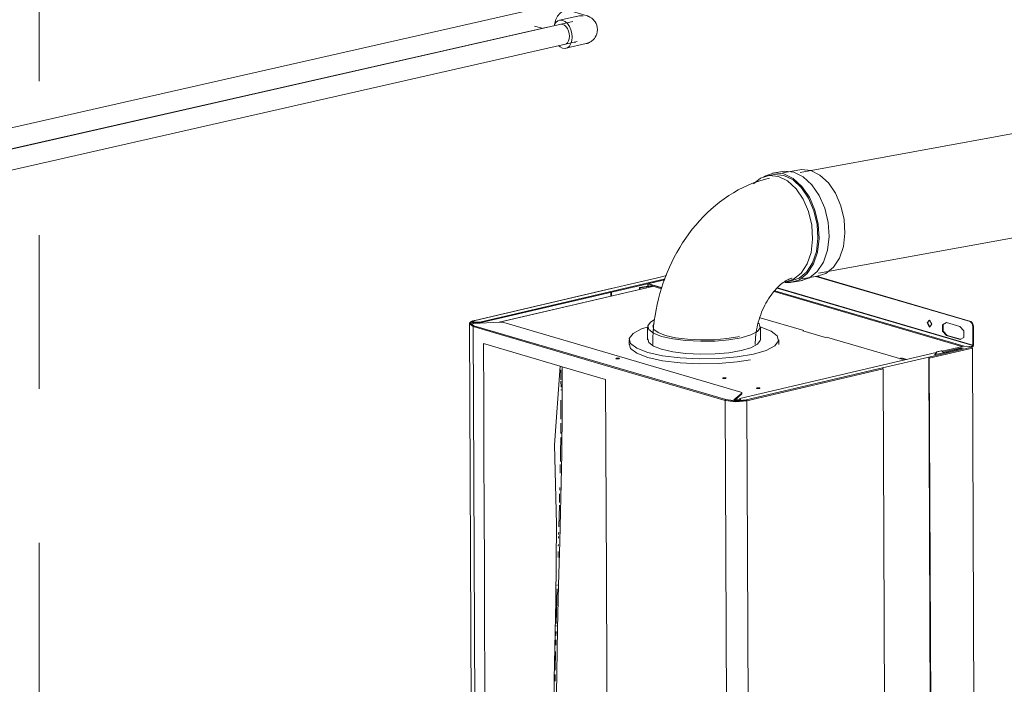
# Model space of a CAD drawing. Header units: millimetres. Extents: x 37081 to 77972, y -4495 to 22354.
# Tile 91 of 109: x 63711 to 64672, y 15616 to 16264. Entities that reach past the tile are written whole.
import ezdxf

# ---------------------------------------------------------------- set-up
doc = ezdxf.new("R2010")
doc.units = ezdxf.units.MM
doc.linetypes.add('ADSK_Скрыто', pattern=[300, 150, -150])
for name, color, linetype, lineweight in [('G-____-____-SYMB', 111, 'ADSK_Скрыто', 20), ('G-XREF-____-OTLN', 8, 'Continuous', 9), ('M-EQPM-____-OTLN', 50, 'Continuous', 20), ('P-PIPE-____-OTLN', 3, 'Continuous', 20)]:
    doc.layers.add(name, color=color, linetype=linetype, lineweight=lineweight)

# ---------------------------------------------------------------- blocks, each defined once
blk = doc.blocks.new('ADSK_Полипропилен_Отвод - Универсальный-V168-_3D_ копия 2 копия 1')
at = {"layer": 'P-PIPE-____-OTLN', "color": 220}
for p, q in [((5635.69, 16267.45), (5618.18, 16272.59)), ((5625.12, 16266.87), (5608.75, 16263.16)), ((5610.14, 16259.34), (5611.85, 16259.17)), ((5614.95, 16235.85), (5634.85, 16240.37)), ((5623.39, 16241.88), (5624.34, 16241.6))]:
    blk.add_line(p, q, dxfattribs=at)
for points in [[(5603.84, 16258.77, 0), (5604.09, 16260.35, 0), (5605.14, 16263.85, 0), (5606.81, 16267.03, 0), (5608.99, 16269.68, 0), (5611.52, 16271.6, 0), (5614.24, 16272.68, 0), (5616.96, 16272.84, 0), (5619.1, 16272.25, 0)], [(5621.1, 16246.79, 0), (5620.78, 16250.39, 0), (5619.86, 16253.92, 0), (5618.39, 16257.15, 0), (5616.47, 16259.86, 0), (5614.24, 16261.87, 0), (5611.85, 16263.03, 0), (5609.46, 16263.27, 0), (5607.23, 16262.57, 0), (5605.31, 16260.99, 0), (5603.84, 16258.62, 0), (5603.55, 16257.91, 0)], [(5624.23, 16266.65, 0), (5627.95, 16267.36, 0), (5631.75, 16267.55, 0)], [(5635.69, 16267.45, 0), (5635.99, 16267.36, 0), (5636.32, 16267.25, 0), (5636.67, 16267.13, 0), (5637.06, 16266.97, 0), (5637.48, 16266.79, 0), (5637.94, 16266.57, 0), (5638.45, 16266.31, 0), (5639.02, 16265.98, 0), (5639.64, 16265.59, 0), (5640.32, 16265.09, 0), (5641.07, 16264.47, 0), (5641.87, 16263.69, 0), (5642.72, 16262.71, 0), (5643.58, 16261.5, 0), (5644.4, 16260.01, 0), (5645.09, 16258.25, 0), (5645.57, 16256.25, 0), (5645.75, 16254.1, 0), (5645.59, 16251.96, 0), (5645.14, 16249.94, 0), (5644.46, 16248.16, 0), (5643.65, 16246.65, 0), (5642.79, 16245.41, 0), (5641.94, 16244.42, 0), (5641.13, 16243.63, 0), (5640.38, 16243, 0), (5639.69, 16242.49, 0), (5639.06, 16242.08, 0), (5638.5, 16241.76, 0), (5637.98, 16241.49, 0), (5637.52, 16241.26, 0), (5637.09, 16241.08, 0), (5636.7, 16240.93, 0), (5636.34, 16240.8, 0), (5636.01, 16240.69, 0), (5635.71, 16240.59, 0), (5635.43, 16240.51, 0), (5635.16, 16240.44, 0), (5634.91, 16240.38, 0), (5634.85, 16240.37, 0)], [(5611.85, 16259.17, 0), (5613.56, 16258.33, 0), (5615.15, 16256.9, 0), (5616.52, 16254.97, 0), (5617.57, 16252.66, 0), (5618.23, 16250.13, 0), (5618.46, 16247.57, 0), (5618.23, 16245.13, 0), (5617.57, 16243, 0), (5616.52, 16241.3, 0), (5615.15, 16240.17, 0), (5613.56, 16239.67, 0)], [(5607.88, 16238.45, 0), (5609.46, 16237.14, 0), (5611.85, 16235.98, 0), (5614.24, 16235.74, 0), (5616.47, 16236.43, 0), (5618.39, 16238.02, 0), (5619.86, 16240.39, 0), (5620.78, 16243.38, 0), (5621.1, 16246.79, 0)]]:
    blk.add_polyline3d(points, dxfattribs=at)
blk = doc.blocks.new('City Class FR - City Class F_iam-1595380-_3D_ копия 2 копия 1')
at = {"layer": 'G-XREF-____-OTLN'}
for p, q in [((5704.44, 16012.21), (5659.39, 16001.69)), ((5704.44, 16012.21), (5704.24, 16012.21)), ((5713.04, 16014.27), (5704.26, 16012.22)), ((5704.44, 16012.21), (5713.02, 16014.22)), ((6009.31, 15969.37), (5858.75, 16013.47)), ((6009.91, 15969.51), (5859.42, 16013.59)), ((5531.1, 15968.86), (5711.72, 16011.06)), ((5711.37, 16010.21), (5531.1, 15968.08)), ((5699.39, 16003.62), (5549.94, 15968.7)), ((5550.26, 15968.72), (5699.61, 16003.62)), ((5686.95, 16002.63), (5697.69, 16004.19)), ((5686.96, 16000.66), (5686.95, 16002.63)), ((5686.95, 16002.63), (5687.33, 16002.45)), ((5687.33, 16002.45), (5698.07, 16004)), ((5687.34, 16000.75), (5687.33, 16002.45)), ((5695, 16006.34), (5695.02, 16003.56)), ((5695.25, 16006.17), (5695.01, 16006.36)), ((5707.28, 16002.65), (5695.25, 16006.17)), ((5695.25, 16006.17), (5695.26, 16003.6)), ((5695.85, 16006.31), (5707.88, 16002.79)), ((5711.28, 16009.99), (5695.87, 16006.39)), ((5698.07, 16004), (5698.08, 16003.26)), ((5699.61, 16003.62), (5698.32, 16003.99)), ((5698.32, 16003.99), (5698.32, 16003.31)), ((5708.27, 16001.39), (5698.92, 16004.13)), ((5698.92, 16003.46), (5698.92, 16004.13)), ((5699.14, 16003.47), (5699.61, 16003.62)), ((5707.88, 16002.79), (5707.28, 16002.65)), ((5708.54, 16001.92), (5707.28, 16002.65)), ((5707.88, 16002.79), (5708.63, 16002.41)), ((5821.22, 16002.09), (6011.97, 15946.21)), ((5821.37, 16002.25), (6012.04, 15946.4)), ((5659.21, 16001.69), (5526.32, 15970.64)), ((5659.39, 16001.69), (5526.5, 15970.63)), ((5658.84, 15997.93), (5658.85, 15994.09)), ((5659.39, 16001.69), (5659.02, 16001.57)), ((5659.33, 15998.05), (5659.35, 15994.21)), ((6001.22, 15945.09), (5818.23, 15998.69)), ((5818.95, 15999.52), (6003.56, 15945.44)), ((5804.42, 15973.23), (5847.05, 15960.74)), ((5520.88, 15967.05), (5523.71, 15292.89)), ((5522.49, 15968.83), (5521.71, 15968.34)), ((5521.74, 15967.27), (5521.9, 15967.63)), ((5524.37, 15964.89), (5521.9, 15966.44)), ((5521.92, 15966.63), (5524.29, 15965.03)), ((5523.22, 15968.7), (5524.49, 15969.24)), ((5524.4, 15969.14), (5523.22, 15968.61)), ((5525.23, 15968.53), (5523.89, 15967.96)), ((5524.62, 15964.48), (5653.73, 15926.66)), ((5524.62, 15964.48), (5527.45, 15290.33)), ((5550.67, 15968.74), (5524.79, 15967.5)), ((5525.22, 15965.4), (5654.33, 15927.58)), ((5525.23, 15969.3), (5531.1, 15968.86)), ((5525.23, 15968.53), (5525.23, 15969.3)), ((5531.1, 15968.08), (5525.23, 15968.53)), ((5526.51, 15967.58), (5526.51, 15968.43)), ((5531.1, 15968.08), (5531.1, 15968.86)), ((5785.67, 15900.65), (5554.34, 15968.41)), ((5968.02, 15968.28), (5968.6, 15970.37)), ((5970.05, 15964.35), (5968.02, 15968.28)), ((5986.22, 15968.42), (5999.43, 15964.55)), ((6009.91, 15969.51), (6009.31, 15969.37)), ((6011.97, 15964.74), (6012.57, 15964.88)), ((6011.97, 15964.74), (6012.04, 15946.4)), ((6012.64, 15946.54), (6012.57, 15964.88)), ((5847.05, 15960.74), (5846.15, 15960.53)), ((5846.15, 15960.53), (5868.21, 15954.07)), ((5868.21, 15954.07), (5869.11, 15954.28)), ((5869.11, 15954.28), (5945.09, 15932.03)), ((5986.27, 15955.87), (5986.88, 15956.01)), ((5999.49, 15952), (5986.27, 15955.87)), ((5999.86, 15952.21), (5986.88, 15956.01)), ((5968.92, 15934.74), (6010.96, 15944.57)), ((6001.79, 15945.28), (5982.01, 15940.65)), ((6009.18, 15945.09), (6008.85, 15945.18)), ((6010.96, 15944.57), (6009.18, 15945.09)), ((6011.97, 15946.21), (6010.44, 15944.72)), ((6011.09, 15944.45), (6012.27, 15945.61)), ((6012.27, 15945.61), (6011.57, 15945.82)), ((5976.28, 15939.31), (5784.75, 15894.56)), ((5923.87, 15924.21), (5968.92, 15934.74)), ((5968.92, 15934.74), (5971.75, 15259.04)), ((6011.49, 15943.64), (5969.45, 15933.81)), ((5974.42, 15937.4), (5975.24, 15937.59)), ((5975.41, 15937.11), (5974.42, 15937.4)), ((5975.24, 15937.73), (5976.73, 15940.01)), ((5975.24, 15937.73), (5975.77, 15937.57)), ((5975.24, 15937.05), (5975.24, 15937.64)), ((5977.26, 15939.85), (5975.77, 15937.57)), ((5982.92, 15938.86), (5975.77, 15937.19)), ((5976.73, 15940.01), (5981.24, 15941.06)), ((5976.73, 15940.01), (5977.26, 15939.85)), ((5981.76, 15940.9), (5977.26, 15939.85)), ((5981.24, 15941.06), (5981.76, 15940.9)), ((5983.27, 15939.33), (5981.76, 15940.9)), ((5985.23, 15939.32), (5982.92, 15938.86)), ((5983.12, 15939.49), (5987.87, 15940.8)), ((6002.6, 15943.38), (5985.23, 15939.32)), ((5987.87, 15940.03), (5985.23, 15939.3)), ((5987.87, 15940.8), (6000.95, 15943.86)), ((6000.95, 15943.09), (5987.87, 15940.03)), ((5987.87, 15940.03), (5987.87, 15940.8)), ((6000.95, 15943.86), (6002.6, 15943.38)), ((6000.95, 15943.09), (6000.95, 15943.86)), ((6014.32, 15269.48), (6011.49, 15943.64)), ((5653.73, 15926.66), (5770.35, 15892.5)), ((5654.33, 15927.58), (5770.94, 15893.42)), ((5663.99, 15933.13), (5667.02, 15933.13)), ((5942.83, 15933.65), (5940.41, 15933.14)), ((5941.03, 15933.3), (5943.43, 15933.79)), ((5942.09, 15933.84), (5941.48, 15933.7)), ((5942.83, 15933.65), (5943.43, 15933.79)), ((5946.92, 15932.45), (5942.83, 15933.65)), ((5943.43, 15933.79), (5947.52, 15932.59)), ((5972.28, 15259.66), (5969.45, 15933.81)), ((5610.18, 15922.28), (5610.21, 15912.8)), ((5790.98, 15893.16), (5923.87, 15924.21)), ((5791.52, 15892.23), (5924.4, 15923.29)), ((5927.23, 15249.13), (5924.4, 15923.29)), ((5610.21, 15911.37), (5610.23, 15905.62)), ((5768.15, 15913.9), (5771.18, 15913.9)), ((5610.23, 15903.17), (5610.23, 15902.52)), ((5778.88, 15893.07), (5786.49, 15899.66)), ((5786.5, 15898.89), (5779.67, 15892.97)), ((5786.49, 15899.66), (5786.5, 15898.89)), ((5786.58, 15899.41), (5786.5, 15898.89)), ((5786.67, 15899.19), (5786.67, 15899.96)), ((5801.18, 15904.22), (5804.2, 15904.22)), ((5770.35, 15892.5), (5773.17, 15218.35)), ((5770.46, 15892.91), (5771.17, 15892.7)), ((5771.02, 15892.66), (5771.17, 15892.7)), ((5780.06, 15892.07), (5781.05, 15891.95)), ((5780.35, 15891.98), (5781.18, 15891.93)), ((5783.51, 15891.85), (5791.71, 15892.41)), ((5784.75, 15894.56), (5785.76, 15892.98)), ((5784.75, 15894.56), (5784.75, 15893.78)), ((5785.31, 15892.91), (5784.75, 15893.78)), ((5790.9, 15892.82), (5788.26, 15892.5)), ((5791.6, 15892.64), (5789.04, 15892.29)), ((5791.52, 15892.23), (5794.34, 15218.08)), ((5610.1, 15870.31), (5609.99, 15860.18)), ((5609.53, 15830.22), (5609.36, 15821.55)), ((5609.05, 15807.58), (5609, 15805.19)), ((5608.65, 15790.35), (5608.11, 15769.3)), ((5607.98, 15764.26), (5607.91, 15761.8)), ((5607.86, 15759.94), (5607.81, 15758.14)), ((5607.47, 15745.25), (5607.3, 15739.34)), ((5607.65, 15752.07), (5607.61, 15750.47)), ((5606.48, 15708.99), (5605.61, 15675.12)), ((5606.58, 15712.88), (5606.56, 15712.11)), ((5605.43, 15667.42), (5605.32, 15662.98)), ((5605.57, 15673.31), (5605.55, 15672.47)), ((5605.24, 15659.09), (5605.12, 15653.85)), ((5605, 15647.88), (5604.65, 15629.74)), ((5604.58, 15625.26), (5604.48, 15618.92))]:
    blk.add_line(p, q, dxfattribs=at)
for points in [[(5695.87, 16006.39, 0), (5695.8, 16006.35, 0), (5695.85, 16006.31, 0)], [(5698.92, 16004.13, 0), (5698.35, 16004.22, 0), (5697.69, 16004.19, 0)], [(5698.32, 16003.99, 0), (5698.2, 16004.01, 0), (5698.07, 16004, 0)], [(5520.88, 15967.05, 0), (5520.9, 15967.32, 0), (5520.96, 15967.58, 0), (5521.06, 15967.83, 0), (5521.18, 15968.06, 0), (5521.33, 15968.28, 0), (5521.5, 15968.48, 0), (5521.69, 15968.67, 0), (5521.9, 15968.85, 0), (5522.13, 15969.02, 0), (5522.38, 15969.18, 0), (5522.64, 15969.34, 0), (5522.92, 15969.49, 0), (5523.22, 15969.63, 0), (5523.53, 15969.77, 0), (5523.87, 15969.91, 0), (5524.22, 15970.04, 0), (5524.58, 15970.16, 0), (5524.97, 15970.28, 0), (5525.37, 15970.4, 0), (5525.78, 15970.51, 0), (5526.21, 15970.61, 0), (5526.32, 15970.64, 0)], [(5521.27, 15967.94, 0), (5520.92, 15967.31, 0), (5524.62, 15964.48, 0)], [(5526.5, 15970.63, 0), (5521.71, 15968.07, 0), (5525.22, 15965.4, 0)], [(5524.79, 15967.5, 0), (5523.64, 15968.42, 0), (5525.23, 15969.3, 0)], [(5524.62, 15964.48, 0), (5524.8, 15965.07, 0), (5525.22, 15965.4, 0)], [(5554.34, 15968.41, 0), (5552.68, 15968.7, 0), (5550.67, 15968.74, 0)], [(5972.04, 15966.79, 0), (5969.72, 15970.85, 0), (5967.42, 15968.14, 0)], [(5972.04, 15966.79, 0), (5969.75, 15964.09, 0), (5967.42, 15968.14, 0)], [(5986.27, 15955.87, 0), (5982.54, 15960.1, 0), (5982.52, 15966.37, 0), (5986.22, 15968.42, 0)], [(5986.88, 15956.01, 0), (5983.14, 15960.24, 0), (5983.12, 15966.51, 0)], [(5999.43, 15964.55, 0), (6003.16, 15960.33, 0), (6003.19, 15954.05, 0), (5999.49, 15952, 0)], [(6009.31, 15969.37, 0), (6011.18, 15967.69, 0), (6011.97, 15964.74, 0)], [(6012.57, 15964.88, 0), (6011.78, 15967.83, 0), (6009.91, 15969.51, 0)], [(5536.19, 15566.49, 0), (5535.96, 15620.97, 0), (5535.73, 15675.46, 0), (5535.5, 15729.95, 0), (5535.27, 15784.44, 0), (5535.05, 15838.92, 0), (5534.82, 15893.41, 0), (5534.59, 15947.9, 0)], [(5534.59, 15947.9, 0), (5572, 15936.94, 0), (5609.41, 15925.98, 0)], [(6008.85, 15945.18, 0), (6005.41, 15945.61, 0), (6001.79, 15945.28, 0)], [(6011.49, 15943.64, 0), (6011.34, 15944.23, 0), (6010.96, 15944.57, 0)], [(6012.04, 15946.4, 0), (6012.02, 15946.29, 0), (6011.97, 15946.21, 0)], [(6012.27, 15945.61, 0), (6012.55, 15946.03, 0), (6012.64, 15946.54, 0)], [(5969.45, 15933.81, 0), (5969.29, 15934.41, 0), (5968.92, 15934.74, 0)], [(5609.41, 15925.98, 0), (5603.87, 15849.37, 0), (5605.75, 15772.11, 0), (5605.34, 15697.07, 0), (5603.66, 15620.79, 0), (5603.32, 15542.75, 0)], [(5605.63, 15542.25, 0), (5605.58, 15584.67, 0), (5606.02, 15627.2, 0), (5606.86, 15669.82, 0), (5607.91, 15712.48, 0), (5609.04, 15755.15, 0), (5610.11, 15797.81, 0), (5610.96, 15840.43, 0), (5611.42, 15882.97, 0), (5611.39, 15925.4, 0)], [(5609.41, 15925.98, 0), (5610.4, 15925.69, 0), (5611.39, 15925.4, 0)], [(5611.39, 15925.4, 0), (5632.59, 15919.19, 0), (5653.79, 15912.98, 0)], [(5666.96, 15933.04, 0), (5663.78, 15933.08, 0), (5663.99, 15933.91, 0)], [(5666.96, 15933.04, 0), (5667.16, 15933.87, 0), (5663.99, 15933.91, 0)], [(5924.4, 15923.29, 0), (5924.25, 15923.88, 0), (5923.87, 15924.21, 0)], [(5653.79, 15912.98, 0), (5654.59, 15722.24, 0), (5655.39, 15531.5, 0)], [(5768.15, 15914.67, 0), (5767.94, 15913.84, 0), (5771.12, 15913.8, 0)], [(5771.12, 15913.8, 0), (5771.32, 15914.63, 0), (5768.15, 15914.67, 0)], [(5786.49, 15899.66, 0), (5786.57, 15900.18, 0), (5785.67, 15900.65, 0)], [(5801.17, 15904.99, 0), (5800.97, 15904.16, 0), (5804.14, 15904.12, 0)], [(5804.14, 15904.12, 0), (5804.35, 15904.95, 0), (5801.17, 15904.99, 0)], [(5610.22, 15892.9, 0), (5610.19, 15883.97, 0), (5610.13, 15874.14, 0)], [(5770.35, 15892.5, 0), (5770.52, 15893.09, 0), (5770.94, 15893.42, 0)], [(5770.35, 15892.5, 0), (5780.65, 15891.22, 0), (5791.52, 15892.23, 0)], [(5770.94, 15893.42, 0), (5780.7, 15892.2, 0), (5790.98, 15893.16, 0)], [(5790.97, 15892.37, 0), (5780.7, 15891.41, 0), (5770.97, 15892.62, 0)], [(5771.02, 15892.66, 0), (5780.71, 15891.46, 0), (5790.92, 15892.41, 0)], [(5785.76, 15892.98, 0), (5782.23, 15892.67, 0), (5778.88, 15893.07, 0)], [(5785.75, 15893.09, 0), (5783.57, 15893.07, 0), (5779.88, 15893.26, 0)], [(5791.52, 15892.23, 0), (5791.36, 15892.83, 0), (5790.98, 15893.16, 0)], [(5609.95, 15856.59, 0), (5609.72, 15841.38, 0), (5609.58, 15833.09, 0)], [(5608.91, 15801.5, 0), (5608.85, 15798.54, 0), (5608.72, 15793.14, 0)]]:
    blk.add_polyline3d(points, dxfattribs=at)
blk = doc.blocks.new('City Class FR - City Class 25 FR-1553726-_3D_ копия 2 копия 1')
blk.add_blockref('City Class FR - City Class F_iam-1595380-_3D_ копия 2 копия 1', (0, 0))
blk = doc.blocks.new('daa-oborudovanie-komplektkoaksialnogodymoxoda-sudliniteliami-1 - 60_100-1728930-_3D_ копия 2 копия 1')
at = {"layer": 'M-EQPM-____-OTLN', "color": 94}
for p, q in [((6215.23, 16186.61), (6190.47, 16182.1)), ((6369.14, 16190.24), (6275.05, 16173.11)), ((6191.19, 16178.17), (5843.56, 16114.87)), ((6258.6, 16181.91), (6220.35, 16183)), ((6255.98, 16181.8), (6263.52, 16181.12)), ((6286.18, 16114.15), (6362.05, 16127.96)), ((5843.11, 16117.28), (5826.6, 16114.27)), ((5816.85, 16112.5), (5811.6, 16111.54)), ((5826.34, 16115.8), (5816.58, 16114.02)), ((6238.1, 16085.53), (6273.51, 16100.04)), ((5861.47, 16016.49), (6209.1, 16079.78)), ((6209.82, 16075.85), (6234.58, 16080.36)), ((5845.41, 16010.97), (5861.92, 16013.98)), ((5830.41, 16008.24), (5835.66, 16009.19)), ((5835.93, 16007.77), (5845.68, 16009.54)), ((5694.68, 15964.35), (5694.68, 15951.79)), ((5804.68, 15951.79), (5804.68, 15964.35)), ((5676.68, 15951.79), (5676.68, 15946.96)), ((5822.68, 15946.96), (5822.68, 15951.79))]:
    blk.add_line(p, q, dxfattribs=at)
for points in [[(6215.24, 16186.61, 0), (6217.04, 16186.86, 0), (6226.32, 16185.94, 0), (6235.51, 16181.45, 0), (6243.97, 16173.68, 0), (6251.13, 16163.18, 0), (6256.51, 16150.65, 0), (6259.73, 16136.96, 0), (6260.58, 16123.02, 0)], [(6375.76, 16189.95, 0), (6371.1, 16190.47, 0), (6367.85, 16189.95, 0)], [(6385.41, 16153.29, 0), (6387.18, 16160.3, 0), (6387.86, 16167.25, 0), (6387.43, 16173.79, 0), (6385.9, 16179.6, 0), (6383.35, 16184.37, 0), (6379.91, 16187.89, 0), (6375.76, 16189.95, 0)], [(6235.82, 16118.51, 0), (6234.97, 16132.45, 0), (6231.75, 16146.14, 0), (6226.37, 16158.67, 0), (6219.21, 16169.18, 0), (6210.75, 16176.94, 0), (6201.56, 16181.43, 0), (6192.28, 16182.35, 0), (6183.54, 16179.64, 0), (6178.7, 16176.23, 0)], [(6191.2, 16178.16, 0), (6192.86, 16178.4, 0), (6201.46, 16177.55, 0), (6209.96, 16173.39, 0), (6217.8, 16166.2, 0), (6224.43, 16156.47, 0), (6229.4, 16144.87, 0), (6232.39, 16132.19, 0), (6233.17, 16119.29, 0)], [(6263.52, 16181.12, 0), (6277.25, 16171.58, 0), (6287, 16153.67, 0), (6290.17, 16132.18, 0), (6285.9, 16112.87, 0), (6275.34, 16100.91, 0), (6273.51, 16100.04, 0)], [(6362.05, 16127.96, 0), (6363.12, 16128.19, 0), (6368.49, 16130.41, 0), (6373.69, 16134.29, 0), (6378.42, 16139.62, 0), (6382.4, 16146.07, 0), (6385.41, 16153.29, 0)], [(5843.12, 16117.28, 0), (5844.87, 16117.52, 0), (5853.89, 16116.63, 0), (5862.82, 16112.26, 0), (5871.05, 16104.71, 0), (5878.01, 16094.5, 0), (5883.24, 16082.32, 0), (5886.37, 16069, 0), (5887.19, 16055.46, 0)], [(6196.55, 16077.26, 0), (6198.73, 16076.51, 0), (6208.01, 16075.59, 0), (6216.76, 16078.31, 0), (6224.37, 16084.48, 0), (6230.33, 16093.68, 0), (6234.23, 16105.29, 0), (6235.82, 16118.51, 0)], [(6233.17, 16119.29, 0), (6231.71, 16107.05, 0), (6228.09, 16096.3, 0), (6222.57, 16087.78, 0), (6215.53, 16082.06, 0), (6207.43, 16079.55, 0)], [(6260.58, 16123.02, 0), (6259, 16109.8, 0), (6255.09, 16098.19, 0), (6249.13, 16088.99, 0), (6241.52, 16082.82, 0), (6232.77, 16080.1, 0)], [(5813.68, 16109.38, 0), (5808.34, 16108.03, 0), (5803.08, 16106.43, 0), (5797.92, 16104.59, 0), (5792.86, 16102.53, 0), (5787.91, 16100.25, 0), (5783.08, 16097.76, 0), (5778.37, 16095.08, 0), (5773.79, 16092.21, 0), (5769.32, 16089.17, 0), (5764.99, 16085.95, 0), (5760.78, 16082.58, 0), (5756.7, 16079.05, 0), (5752.75, 16075.38, 0), (5748.94, 16071.57, 0), (5745.25, 16067.63, 0), (5741.7, 16063.57, 0), (5738.29, 16059.38, 0), (5735.01, 16055.08, 0), (5731.87, 16050.68, 0), (5728.87, 16046.17, 0), (5726, 16041.57, 0), (5723.27, 16036.88, 0), (5720.69, 16032.1, 0), (5718.25, 16027.25, 0), (5715.95, 16022.32, 0), (5713.8, 16017.32, 0), (5711.79, 16012.25, 0), (5709.93, 16007.13, 0), (5708.22, 16001.96, 0), (5706.66, 15996.73, 0), (5705.26, 15991.47, 0), (5704, 15986.16, 0), (5702.91, 15980.83, 0), (5701.97, 15975.47, 0), (5701.19, 15970.08, 0), (5700.56, 15964.68, 0), (5700.11, 15959.27, 0), (5699.81, 15953.85, 0), (5699.68, 15948.43, 0), (5699.68, 15946.96, 0)], [(5855.68, 16049.72, 0), (5854.85, 16063.27, 0), (5851.72, 16076.58, 0), (5846.5, 16088.76, 0), (5839.53, 16098.97, 0), (5831.31, 16106.52, 0), (5822.38, 16110.89, 0), (5813.35, 16111.79, 0), (5804.85, 16109.14, 0), (5798.05, 16103.81, 0)], [(5861.92, 16050.43, 0), (5861.07, 16064.37, 0), (5857.85, 16078.07, 0), (5852.48, 16090.59, 0), (5845.31, 16101.1, 0), (5836.85, 16108.86, 0), (5827.67, 16113.36, 0), (5818.39, 16114.28, 0), (5809.65, 16111.56, 0), (5807.68, 16110.37, 0)], [(5860.93, 16050.67, 0), (5860.11, 16064.22, 0), (5856.97, 16077.54, 0), (5851.75, 16089.72, 0), (5844.78, 16099.93, 0), (5836.56, 16107.48, 0), (5827.63, 16111.85, 0), (5818.61, 16112.74, 0), (5816.85, 16112.5, 0)], [(5826.35, 16115.8, 0), (5828.14, 16116.05, 0), (5837.42, 16115.13, 0), (5846.61, 16110.64, 0), (5855.07, 16102.87, 0), (5862.23, 16092.37, 0), (5867.61, 16079.84, 0), (5870.83, 16066.14, 0), (5871.68, 16052.21, 0)], [(5828.63, 16007.63, 0), (5834.12, 16007.51, 0), (5842.86, 16010.23, 0), (5850.48, 16016.4, 0), (5856.44, 16025.6, 0), (5860.34, 16037.21, 0), (5861.92, 16050.43, 0)], [(5833.9, 16008.95, 0), (5842.4, 16011.59, 0), (5849.8, 16017.59, 0), (5855.6, 16026.54, 0), (5859.39, 16037.82, 0), (5860.93, 16050.67, 0)], [(5871.68, 16052.21, 0), (5870.1, 16038.99, 0), (5866.19, 16027.38, 0), (5860.23, 16018.18, 0), (5852.62, 16012.01, 0), (5843.87, 16009.29, 0)], [(5887.19, 16055.46, 0), (5885.66, 16042.6, 0), (5881.86, 16031.32, 0), (5876.06, 16022.37, 0), (5868.66, 16016.37, 0), (5860.16, 16013.73, 0)], [(5828.65, 16007.99, 0), (5837.15, 16010.63, 0), (5844.55, 16016.63, 0), (5850.35, 16025.58, 0), (5854.14, 16036.86, 0), (5855.68, 16049.72, 0)], [(5799.68, 15946.96, 0), (5799.71, 15949.3, 0), (5799.82, 15951.67, 0), (5800.01, 15954.08, 0), (5800.27, 15956.52, 0), (5800.6, 15958.98, 0), (5801.02, 15961.45, 0), (5801.51, 15963.93, 0), (5802.07, 15966.4, 0), (5802.71, 15968.86, 0), (5803.42, 15971.31, 0), (5804.2, 15973.74, 0), (5805.04, 15976.13, 0), (5805.96, 15978.49, 0), (5806.93, 15980.8, 0), (5807.96, 15983.06, 0), (5809.05, 15985.27, 0), (5810.19, 15987.41, 0), (5811.37, 15989.48, 0), (5812.59, 15991.48, 0), (5813.85, 15993.4, 0), (5815.13, 15995.24, 0), (5816.44, 15996.99, 0), (5817.77, 15998.65, 0), (5819.11, 16000.21, 0), (5820.45, 16001.67, 0), (5821.79, 16003.03, 0), (5823.11, 16004.29, 0), (5824.42, 16005.44, 0), (5825.71, 16006.5, 0), (5826.96, 16007.44, 0), (5828.17, 16008.29, 0), (5829.33, 16009.03, 0), (5830.44, 16009.68, 0), (5831.49, 16010.24, 0), (5832.47, 16010.7, 0), (5833.38, 16011.09, 0), (5834.22, 16011.4, 0), (5834.98, 16011.64, 0), (5835.65, 16011.82, 0), (5835.82, 16011.86, 0)], [(5694.32, 15964.07, 0), (5688.91, 15962.23, 0), (5680.51, 15957.82, 0), (5676.82, 15953, 0), (5678.1, 15948.09, 0), (5684.26, 15943.44, 0), (5694.87, 15939.35, 0)], [(5701.03, 15970.97, 0), (5697.57, 15968.89, 0), (5694.79, 15965.26, 0), (5695.75, 15961.56, 0), (5700.39, 15958.06, 0), (5708.38, 15954.98, 0)], [(5694.87, 15939.35, 0), (5709.22, 15936.12, 0), (5726.32, 15933.95, 0), (5745.02, 15933, 0), (5764.03, 15933.33, 0), (5782.07, 15934.91, 0), (5797.9, 15937.65, 0), (5810.44, 15941.35, 0), (5818.84, 15945.77, 0), (5822.53, 15950.59, 0), (5821.25, 15955.5, 0), (5815.1, 15960.15, 0), (5804.48, 15964.24, 0)], [(5712.14, 15955.83, 0), (5704.87, 15958.63, 0), (5700.65, 15961.82, 0), (5699.78, 15965.18, 0), (5701.22, 15967.53, 0)], [(5708.38, 15954.98, 0), (5719.19, 15952.54, 0), (5732.08, 15950.91, 0), (5746.17, 15950.19, 0), (5760.49, 15950.44, 0), (5774.08, 15951.64, 0), (5786.01, 15953.7, 0), (5795.45, 15956.49, 0), (5801.78, 15959.81, 0), (5804.56, 15963.45, 0), (5803.6, 15967.14, 0), (5802.83, 15968, 0)], [(5784.32, 15955.05, 0), (5782.7, 15954.67, 0), (5771.86, 15952.79, 0), (5759.51, 15951.7, 0), (5746.48, 15951.48, 0), (5733.68, 15952.13, 0), (5721.96, 15953.61, 0), (5712.14, 15955.83, 0)], [(5694.87, 15934.52, 0), (5684.26, 15938.61, 0), (5678.1, 15943.26, 0), (5676.82, 15948.17, 0)], [(5694.79, 15952.7, 0), (5695.75, 15949, 0), (5700.39, 15945.5, 0), (5708.38, 15942.42, 0)], [(5708.38, 15942.42, 0), (5719.19, 15939.98, 0), (5732.08, 15938.35, 0), (5746.17, 15937.63, 0), (5760.49, 15937.88, 0), (5774.08, 15939.08, 0), (5786.01, 15941.14, 0), (5795.45, 15943.93, 0), (5801.78, 15947.25, 0), (5804.56, 15950.89, 0), (5804.68, 15951.79, 0)], [(5795.21, 15932.24, 0), (5782.07, 15930.08, 0), (5764.03, 15928.49, 0), (5745.02, 15928.17, 0), (5726.32, 15929.12, 0), (5709.22, 15931.28, 0), (5694.87, 15934.52, 0)]]:
    blk.add_polyline3d(points, dxfattribs=at)

msp = doc.modelspace()

# ---------------------------------------------------------------- linework, layer by layer
at = {"layer": 'G-____-____-SYMB'}
msp.add_line((63730.18, 22353.77), (63730.18, 14131.73), dxfattribs=at)
at = {"layer": 'P-PIPE-____-OTLN', "color": 150}
for p, q in [((64319.98, 16298.32), (61502.33, 15658.66)), ((61512.64, 15640.49), (64226.24, 16256.53))]:
    msp.add_line(p, q, dxfattribs=at)
at = {"layer": 'P-PIPE-____-OTLN', "color": 220}
for p, q in [((64250.75, 16261.98), (61494.73, 15636.31)), ((64213.49, 16257.49), (64220.9, 16255.31)), ((61499.16, 15616.81), (64255.18, 16242.48))]:
    msp.add_line(p, q, dxfattribs=at)

# ---------------------------------------------------------------- block references
at = {"layer": 'M-EQPM-____-OTLN', "color": 94}
msp.add_blockref('daa-oborudovanie-komplektkoaksialnogodymoxoda-sudliniteliami-1 - 60_100-1728930-_3D_ копия 2 копия 1', (58629.1, 0), dxfattribs=at)
at = {"layer": 'M-EQPM-____-OTLN'}
msp.add_blockref('City Class FR - City Class 25 FR-1553726-_3D_ копия 2 копия 1', (58629.1, 0), dxfattribs=at)
at = {"layer": 'P-PIPE-____-OTLN', "color": 220}
msp.add_blockref('ADSK_Полипропилен_Отвод - Универсальный-V168-_3D_ копия 2 копия 1', (58629.1, 0), dxfattribs=at)

doc.saveas('drawing.dxf')
